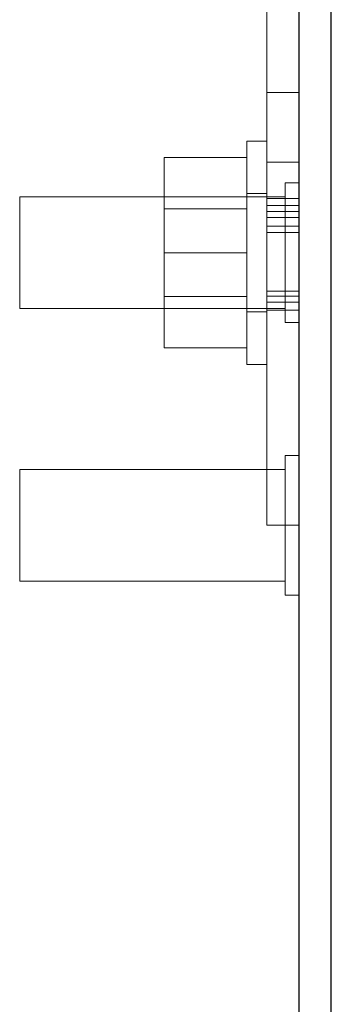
# Model space of a CAD drawing. Header units: inches. Extents: x 0.2 to 10.7, y 0.2 to 7.9.
# Tile 16 of 95: x 4.8151 to 4.8732, y 1.991 to 2.1747. Entities that reach past the tile are written whole.
import ezdxf

# ---------------------------------------------------------------- set-up
doc = ezdxf.new("R2010")
doc.units = ezdxf.units.IN
doc.header["$MEASUREMENT"] = 0
doc.linetypes.add('HIDDEN', pattern=[0.075, 0.05, -0.025])

msp = doc.modelspace()

# ---------------------------------------------------------------- linework, layer by layer
at = {"color": 7, "linetype": 'Continuous', "lineweight": 25}
for p, q in [((4.8671629, 1.4048646), (4.8671629, 2.2041253)), ((4.8731629, 1.4048646), (4.8731629, 2.204122))]:
    msp.add_line(p, q, dxfattribs=at)
at = {"color": 7, "linetype": 'HIDDEN', "lineweight": 18}
for p, q in [((4.8611629, 2.1349896), (4.8611629, 2.1896146)), ((4.8671629, 2.1610938), (4.8611629, 2.1610938)), ((4.8574129, 2.1103646), (4.8574129, 2.1520313)), ((4.8611629, 2.1520313), (4.8574129, 2.1520313)), ((4.8574129, 2.1489479), (4.8419963, 2.1489479)), ((4.8419963, 2.1489479), (4.8419963, 2.1311979)), ((4.8671629, 2.1480729), (4.8611629, 2.1480729)), ((4.8671629, 2.1480729), (4.8611629, 2.1480729)), ((4.8671629, 2.1480729), (4.8611629, 2.1480729)), ((4.8671629, 2.1480729), (4.8611629, 2.1480729)), ((4.8671629, 2.1480729), (4.8611629, 2.1480729)), ((4.8671629, 2.1480729), (4.8611629, 2.1480729)), ((4.8671629, 2.1480729), (4.8611629, 2.1480729)), ((4.8671629, 2.1480729), (4.8611629, 2.1480729)), ((4.8645588, 2.1442188), (4.8645588, 2.1311979)), ((4.8671629, 2.1442188), (4.8645588, 2.1442188)), ((4.8150796, 2.1416146), (4.8150796, 2.1311979)), ((4.8645588, 2.1416146), (4.8150796, 2.1416146)), ((4.8611629, 2.1422396), (4.8574129, 2.1422396)), ((4.8671629, 2.1413188), (4.8611629, 2.1413188)), ((4.8574129, 2.1393604), (4.8419963, 2.1393604)), ((4.8671629, 2.1400341), (4.8611629, 2.1400341)), ((4.8671629, 2.1389001), (4.8611629, 2.1389001)), ((4.8671629, 2.1377472), (4.8611629, 2.1377472)), ((4.8671629, 2.1361298), (4.8611629, 2.1361298)), ((4.8671629, 2.1361298), (4.8611629, 2.1361298)), ((4.8611629, 2.1349896), (4.8611629, 2.0803646)), ((4.8611629, 2.1349896), (4.8671629, 2.1349896)), ((4.8150796, 2.1311979), (4.8150796, 2.1207813)), ((4.8574129, 2.1311979), (4.8419963, 2.1311979)), ((4.8419963, 2.1311979), (4.8419963, 2.1134479)), ((4.8645588, 2.1311979), (4.8645588, 2.1181771)), ((4.8419963, 2.1230354), (4.8574129, 2.1230354)), ((4.8671629, 2.1240077), (4.8611629, 2.1240077)), ((4.8671629, 2.123079), (4.8611629, 2.123079)), ((4.8611629, 2.12199), (4.8671629, 2.12199)), ((4.8150796, 2.1207813), (4.8645588, 2.1207813)), ((4.8574129, 2.1201563), (4.8611629, 2.1201563)), ((4.8611629, 2.1204843), (4.8671629, 2.1204843)), ((4.8645588, 2.1181771), (4.8671629, 2.1181771)), ((4.8574129, 2.1134479), (4.8419963, 2.1134479)), ((4.8574129, 2.1103646), (4.8611629, 2.1103646)), ((4.8645588, 2.0933854), (4.8645588, 2.0803646)), ((4.8671629, 2.0933854), (4.8645588, 2.0933854)), ((4.8150796, 2.0907813), (4.8150796, 2.0803646)), ((4.8645588, 2.0907813), (4.8150796, 2.0907813)), ((4.8150796, 2.0803646), (4.8150796, 2.0699479)), ((4.8671629, 2.0803646), (4.8611629, 2.0803646)), ((4.8645588, 2.0803646), (4.8645588, 2.0673438)), ((4.8150796, 2.0699479), (4.8645588, 2.0699479)), ((4.8645588, 2.0673438), (4.8671629, 2.0673438))]:
    msp.add_line(p, q, dxfattribs=at)

doc.saveas('drawing.dxf')
